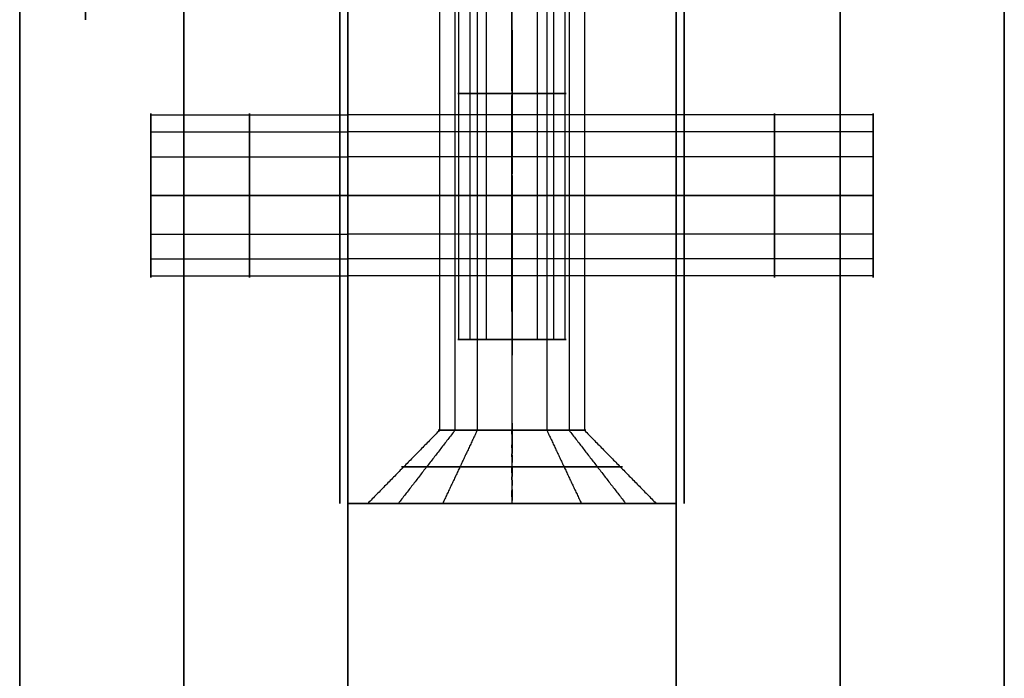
# Model space of a CAD drawing. Header units: millimetres. Extents: x -448 to 1378, y -985 to 990.
# Tile 52 of 117: x 900 to 930, y -250 to -230. Entities that reach past the tile are written whole.
import ezdxf

# ---------------------------------------------------------------- set-up
doc = ezdxf.new("R2010")
doc.units = ezdxf.units.MM
doc.header["$MEASUREMENT"] = 0
for name, color, linetype in [('IGES level 14', 8, 'Continuous'), ('IGES level 2', 8, 'Continuous'), ('IGES level 4', 8, 'Continuous'), ('IGES level 8', 8, 'Continuous')]:
    doc.layers.add(name, color=color, linetype=linetype)

msp = doc.modelspace()

# ---------------------------------------------------------------- linework, layer by layer
at = {"layer": 'IGES level 14'}
for points in [[(909.75, -225, -195), (909.75, -235, -195), (909.75, -245, -195)], [(909.75, -245, -185), (909.75, -235, -185), (909.75, -225, -185)], [(909.75, -225, -190), (909.75, -235, -190), (909.75, -245, -190)], [(920.25, -245, -195), (920.25, -235, -195), (920.25, -225, -195)], [(920.25, -225, -185), (920.25, -235, -185), (920.25, -245, -185)], [(920.25, -245, -190), (920.25, -235, -190), (920.25, -225, -190)], [(909.75, -235, -195), (909.75, -235, -190), (909.75, -235, -185)], [(920.25, -235, -185), (920.25, -235, -190), (920.25, -235, -195)], [(909.75, -245, -195), (909.75, -245, -190), (909.75, -245, -185)], [(920.25, -245, -185), (920.25, -245, -190), (920.25, -245, -195)]]:
    msp.add_open_spline(points, degree=2, dxfattribs=at)
at = {"layer": 'IGES level 2'}
for points in [[(920, -985, -20), (920, 0, -20), (920, 985, -20)], [(920, 985, 20), (920, 0, 20), (920, -985, 20)], [(920, -985, 20), (920, 0, 20), (920, 985, 20)], [(920, 985, -20), (920, 0, -20), (920, -985, -20)], [(925, 985, 20), (925, 0, 20), (925, -985, 20)], [(925, -985, -20), (925, 0, -20), (925, 985, -20)], [(930, 985, 20), (930, 0, 20), (930, -985, 20)], [(930, -985, -20), (930, 0, -20), (930, 985, -20)], [(930, -985, -20), (930, 0, -20), (930, 985, -20)], [(930, 985, 20), (930, 0, 20), (930, -985, 20)], [(920, -621.7), (920, -425), (920, -228.3)], [(930, -621.7), (930, -425), (930, -228.3)], [(926, -233.155, 10.119), (923, -233.155, 10.119), (920, -233.155, 10.119)], [(926, -233.155, -11.094), (923, -233.155, -11.094), (920, -233.155, -11.094)], [(926, -233.674, 12.193), (923, -233.674, 12.193), (920, -233.674, 12.193)], [(926, -233.674, -9.021), (923, -233.674, -9.021), (920, -233.674, -9.021)], [(926, -234.428, 8.402), (923, -234.428, 8.402), (920, -234.428, 8.402)], [(926, -234.428, -12.811), (923, -234.428, -12.811), (920, -234.428, -12.811)], [(926, -235.607, -13.107), (923, -235.607, -13.107), (920, -235.607, -13.107)], [(920, -235.607, -8.107), (923, -235.607, -8.107), (926, -235.607, -8.107)], [(926, -235.607, 8.107), (923, -235.607, 8.107), (920, -235.607, 8.107)], [(920, -235.607, 13.107), (923, -235.607, 13.107), (926, -235.607, 13.107)], [(920, -235.607, 8.107), (923, -235.607, 8.107), (926, -235.607, 8.107)], [(926, -235.607, 13.107), (923, -235.607, 13.107), (920, -235.607, 13.107)], [(920, -235.607, -13.107), (923, -235.607, -13.107), (926, -235.607, -13.107)], [(926, -235.607, -8.107), (923, -235.607, -8.107), (920, -235.607, -8.107)], [(926, -236.785, -12.811), (923, -236.785, -12.811), (920, -236.785, -12.811)], [(926, -236.785, 8.402), (923, -236.785, 8.402), (920, -236.785, 8.402)], [(926, -237.539, -9.021), (923, -237.539, -9.021), (920, -237.539, -9.021)], [(926, -237.539, 12.193), (923, -237.539, 12.193), (920, -237.539, 12.193)], [(926, -238.059, -11.094), (923, -238.059, -11.094), (920, -238.059, -11.094)], [(926, -238.059, 10.119), (923, -238.059, 10.119), (920, -238.059, 10.119)]]:
    msp.add_open_spline(points, degree=2, dxfattribs=at)
for points, weights, knots in [([(920, -235.607, -13.107), (920, -238.107, -13.107), (920, -238.107, -10.607), (920, -238.107, -8.107), (920, -235.607, -8.107), (920, -233.107, -8.107), (920, -233.107, -10.607), (920, -233.107, -13.107), (920, -235.607, -13.107)], [1, 0.707106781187, 1, 0.707106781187, 1, 0.707106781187, 1, 0.707106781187, 1], [0, 0, 0, 1.570796, 1.570796, 3.141593, 3.141593, 4.712389, 4.712389, 6.283185, 6.283185, 6.283185]), ([(920, -235.607, 8.107), (920, -238.107, 8.107), (920, -238.107, 10.607), (920, -238.107, 13.107), (920, -235.607, 13.107), (920, -233.107, 13.107), (920, -233.107, 10.607), (920, -233.107, 8.107), (920, -235.607, 8.107)], [1, 0.707106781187, 1, 0.707106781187, 1, 0.707106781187, 1, 0.707106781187, 1], [0, 0, 0, 1.570796, 1.570796, 3.141593, 3.141593, 4.712389, 4.712389, 6.283185, 6.283185, 6.283185]), ([(920, -235.607, 13.107), (920, -233.107, 13.107), (920, -233.107, 10.607), (920, -233.107, 8.107), (920, -235.607, 8.107)], [1, 0.707106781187, 1, 0.707106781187, 1], [-3.141593, -3.141593, -3.141593, -1.570796, -1.570796, 0, 0, 0]), ([(920, -235.607, -8.107), (920, -233.107, -8.107), (920, -233.107, -10.607), (920, -233.107, -13.107), (920, -235.607, -13.107)], [1, 0.707106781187, 1, 0.707106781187, 1], [-3.141593, -3.141593, -3.141593, -1.570796, -1.570796, 0, 0, 0]), ([(923, -235.607, 13.107), (923, -234.424, 13.107), (923, -233.674, 12.193), (923, -232.924, 11.279), (923, -233.155, 10.119), (923, -233.385, 8.959), (923, -234.428, 8.402), (923, -234.98, 8.107), (923, -235.607, 8.107)], [1, 0.903989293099, 1, 0.903989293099, 1, 0.903989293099, 1, 0.94674670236, 0.952568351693], [0, 0, 0, 0.883573, 0.883573, 1.767146, 1.767146, 2.650719, 2.650719, 3.140801, 3.140801, 3.140801]), ([(923, -235.607, -8.107), (923, -234.424, -8.107), (923, -233.674, -9.021), (923, -232.924, -9.935), (923, -233.155, -11.094), (923, -233.385, -12.254), (923, -234.428, -12.811), (923, -234.98, -13.107), (923, -235.607, -13.107)], [1, 0.903989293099, 1, 0.903989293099, 1, 0.903989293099, 1, 0.94674670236, 0.952568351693], [0, 0, 0, 0.883573, 0.883573, 1.767146, 1.767146, 2.650719, 2.650719, 3.140801, 3.140801, 3.140801]), ([(926, -235.607, 8.107), (926, -233.107, 8.107), (926, -233.107, 10.607), (926, -233.107, 13.107), (926, -235.607, 13.107)], [1, 0.707106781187, 1, 0.707106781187, 1], [-7.283185, -7.283185, -7.283185, -5.712389, -5.712389, -4.141593, -4.141593, -4.141593]), ([(926, -235.607, -13.107), (926, -233.107, -13.107), (926, -233.107, -10.607), (926, -233.107, -8.107), (926, -235.607, -8.107)], [1, 0.707106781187, 1, 0.707106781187, 1], [-7.283185, -7.283185, -7.283185, -5.712389, -5.712389, -4.141593, -4.141593, -4.141593]), ([(920, -235.607, -13.107), (920, -238.107, -13.107), (920, -238.107, -10.607), (920, -238.107, -8.107), (920, -235.607, -8.107)], [1, 0.707106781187, 1, 0.707106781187, 1], [-4.141593, -4.141593, -4.141593, -2.570796, -2.570796, -1, -1, -1]), ([(920, -235.607, 8.107), (920, -238.107, 8.107), (920, -238.107, 10.607), (920, -238.107, 13.107), (920, -235.607, 13.107)], [1, 0.707106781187, 1, 0.707106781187, 1], [-4.141593, -4.141593, -4.141593, -2.570796, -2.570796, -1, -1, -1]), ([(923, -235.607, -13.107), (923, -236.233, -13.107), (923, -236.785, -12.811), (923, -237.828, -12.254), (923, -238.059, -11.094), (923, -238.289, -9.935), (923, -237.539, -9.021), (923, -236.789, -8.107), (923, -235.607, -8.107)], [0.952568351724, 0.946746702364, 1, 0.903989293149, 1, 0.903989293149, 1, 0.903989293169, 0.99999999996], [3.142384, 3.142384, 3.142384, 3.632467, 3.632467, 4.516039, 4.516039, 5.399612, 5.399612, 6.283185, 6.283185, 6.283185]), ([(923, -235.607, 8.107), (923, -236.233, 8.107), (923, -236.785, 8.402), (923, -237.828, 8.959), (923, -238.059, 10.119), (923, -238.289, 11.279), (923, -237.539, 12.193), (923, -236.789, 13.107), (923, -235.607, 13.107)], [0.952568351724, 0.946746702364, 1, 0.903989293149, 1, 0.903989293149, 1, 0.903989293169, 0.99999999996], [3.142384, 3.142384, 3.142384, 3.632467, 3.632467, 4.516039, 4.516039, 5.399612, 5.399612, 6.283185, 6.283185, 6.283185]), ([(926, -235.607, -8.107), (926, -238.107, -8.107), (926, -238.107, -10.607), (926, -238.107, -13.107), (926, -235.607, -13.107)], [1, 0.707106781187, 1, 0.707106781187, 1], [-8.283185, -8.283185, -8.283185, -6.712389, -6.712389, -5.141593, -5.141593, -5.141593]), ([(926, -235.607, 13.107), (926, -238.107, 13.107), (926, -238.107, 10.607), (926, -238.107, 8.107), (926, -235.607, 8.107)], [1, 0.707106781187, 1, 0.707106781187, 1], [-8.283185, -8.283185, -8.283185, -6.712389, -6.712389, -5.141593, -5.141593, -5.141593])]:
    msp.add_rational_spline(points, weights, degree=2, knots=knots, dxfattribs=at)
at = {"layer": 'IGES level 4'}
for points in [[(900, -985, 20), (900, 0, 20), (900, 985, 20)], [(900, 985, -20), (900, 0, -20), (900, -985, -20)], [(900, -985, 20), (900, 0, 20), (900, 985, 20)], [(900, 985, -20), (900, 0, -20), (900, -985, -20)], [(905, 985, 20), (905, 0, 20), (905, -985, 20)], [(905, -985, -20), (905, 0, -20), (905, 985, -20)], [(910, -985, 20), (910, 0, 20), (910, 985, 20)], [(910, 985, -20), (910, 0, -20), (910, -985, -20)], [(910, 985, 20), (910, 0, 20), (910, -985, 20)], [(910, -985, -20), (910, 0, -20), (910, 985, -20)], [(910, -621.7), (910, -425), (910, -228.3)], [(900, -619.75), (900, -425), (900, -230.25)], [(904, -233.155, -10.119), (907, -233.155, -10.119), (910, -233.155, -10.119)], [(904, -233.155, 11.094), (907, -233.155, 11.094), (910, -233.155, 11.094)], [(904, -233.674, -12.193), (907, -233.674, -12.193), (910, -233.674, -12.193)], [(904, -233.674, 9.021), (907, -233.674, 9.021), (910, -233.674, 9.021)], [(904, -234.428, -8.402), (907, -234.428, -8.402), (910, -234.428, -8.402)], [(904, -234.428, 12.811), (907, -234.428, 12.811), (910, -234.428, 12.811)], [(904, -235.607, 13.107), (907, -235.607, 13.107), (910, -235.607, 13.107)], [(910, -235.607, 8.107), (907, -235.607, 8.107), (904, -235.607, 8.107)], [(904, -235.607, -8.107), (907, -235.607, -8.107), (910, -235.607, -8.107)], [(910, -235.607, -13.107), (907, -235.607, -13.107), (904, -235.607, -13.107)], [(910, -235.607, -8.107), (907, -235.607, -8.107), (904, -235.607, -8.107)], [(904, -235.607, -13.107), (907, -235.607, -13.107), (910, -235.607, -13.107)], [(910, -235.607, 13.107), (907, -235.607, 13.107), (904, -235.607, 13.107)], [(904, -235.607, 8.107), (907, -235.607, 8.107), (910, -235.607, 8.107)], [(904, -236.785, 12.811), (907, -236.785, 12.811), (910, -236.785, 12.811)], [(904, -236.785, -8.402), (907, -236.785, -8.402), (910, -236.785, -8.402)], [(904, -237.539, 9.021), (907, -237.539, 9.021), (910, -237.539, 9.021)], [(904, -237.539, -12.193), (907, -237.539, -12.193), (910, -237.539, -12.193)], [(904, -238.059, 11.094), (907, -238.059, 11.094), (910, -238.059, 11.094)], [(904, -238.059, -10.119), (907, -238.059, -10.119), (910, -238.059, -10.119)]]:
    msp.add_open_spline(points, degree=2, dxfattribs=at)
for points, weights, knots in [([(902, -225, -5.25), (902, -226.315, -5.25), (902, -227.475, -4.63), (902, -229.665, -3.46), (902, -230.149, -1.024), (902, -230.634, 1.411), (902, -229.058, 3.331), (902, -227.483, 5.25), (902, -225, 5.25)], [0.952568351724, 0.946746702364, 1, 0.903989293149, 1, 0.903989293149, 1, 0.903989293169, 0.99999999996], [3.142384, 3.142384, 3.142384, 3.632467, 3.632467, 4.516039, 4.516039, 5.399612, 5.399612, 6.283185, 6.283185, 6.283185]), ([(904, -235.607, -8.107), (904, -233.107, -8.107), (904, -233.107, -10.607), (904, -233.107, -13.107), (904, -235.607, -13.107)], [1, 0.707106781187, 1, 0.707106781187, 1], [-7.283185, -7.283185, -7.283185, -5.712389, -5.712389, -4.141593, -4.141593, -4.141593]), ([(904, -235.607, 13.107), (904, -233.107, 13.107), (904, -233.107, 10.607), (904, -233.107, 8.107), (904, -235.607, 8.107)], [1, 0.707106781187, 1, 0.707106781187, 1], [-7.283185, -7.283185, -7.283185, -5.712389, -5.712389, -4.141593, -4.141593, -4.141593]), ([(907, -235.607, -13.107), (907, -234.424, -13.107), (907, -233.674, -12.193), (907, -232.924, -11.279), (907, -233.155, -10.119), (907, -233.385, -8.959), (907, -234.428, -8.402), (907, -234.98, -8.107), (907, -235.607, -8.107)], [1, 0.903989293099, 1, 0.903989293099, 1, 0.903989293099, 1, 0.94674670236, 0.952568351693], [0, 0, 0, 0.883573, 0.883573, 1.767146, 1.767146, 2.650719, 2.650719, 3.140801, 3.140801, 3.140801]), ([(907, -235.607, 8.107), (907, -234.424, 8.107), (907, -233.674, 9.021), (907, -232.924, 9.935), (907, -233.155, 11.094), (907, -233.385, 12.254), (907, -234.428, 12.811), (907, -234.98, 13.107), (907, -235.607, 13.107)], [1, 0.903989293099, 1, 0.903989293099, 1, 0.903989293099, 1, 0.94674670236, 0.952568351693], [0, 0, 0, 0.883573, 0.883573, 1.767146, 1.767146, 2.650719, 2.650719, 3.140801, 3.140801, 3.140801]), ([(910, -235.607, 13.107), (910, -238.107, 13.107), (910, -238.107, 10.607), (910, -238.107, 8.107), (910, -235.607, 8.107), (910, -233.107, 8.107), (910, -233.107, 10.607), (910, -233.107, 13.107), (910, -235.607, 13.107)], [1, 0.707106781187, 1, 0.707106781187, 1, 0.707106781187, 1, 0.707106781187, 1], [0, 0, 0, 1.570796, 1.570796, 3.141593, 3.141593, 4.712389, 4.712389, 6.283185, 6.283185, 6.283185]), ([(910, -235.607, -8.107), (910, -238.107, -8.107), (910, -238.107, -10.607), (910, -238.107, -13.107), (910, -235.607, -13.107), (910, -233.107, -13.107), (910, -233.107, -10.607), (910, -233.107, -8.107), (910, -235.607, -8.107)], [1, 0.707106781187, 1, 0.707106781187, 1, 0.707106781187, 1, 0.707106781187, 1], [0, 0, 0, 1.570796, 1.570796, 3.141593, 3.141593, 4.712389, 4.712389, 6.283185, 6.283185, 6.283185]), ([(910, -235.607, -13.107), (910, -233.107, -13.107), (910, -233.107, -10.607), (910, -233.107, -8.107), (910, -235.607, -8.107)], [1, 0.707106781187, 1, 0.707106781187, 1], [-3.141593, -3.141593, -3.141593, -1.570796, -1.570796, 0, 0, 0]), ([(910, -235.607, 8.107), (910, -233.107, 8.107), (910, -233.107, 10.607), (910, -233.107, 13.107), (910, -235.607, 13.107)], [1, 0.707106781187, 1, 0.707106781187, 1], [-3.141593, -3.141593, -3.141593, -1.570796, -1.570796, 0, 0, 0]), ([(904, -235.607, 8.107), (904, -238.107, 8.107), (904, -238.107, 10.607), (904, -238.107, 13.107), (904, -235.607, 13.107)], [1, 0.707106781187, 1, 0.707106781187, 1], [-8.283185, -8.283185, -8.283185, -6.712389, -6.712389, -5.141593, -5.141593, -5.141593]), ([(904, -235.607, -13.107), (904, -238.107, -13.107), (904, -238.107, -10.607), (904, -238.107, -8.107), (904, -235.607, -8.107)], [1, 0.707106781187, 1, 0.707106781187, 1], [-8.283185, -8.283185, -8.283185, -6.712389, -6.712389, -5.141593, -5.141593, -5.141593]), ([(907, -235.607, 13.107), (907, -236.233, 13.107), (907, -236.785, 12.811), (907, -237.828, 12.254), (907, -238.059, 11.094), (907, -238.289, 9.935), (907, -237.539, 9.021), (907, -236.789, 8.107), (907, -235.607, 8.107)], [0.952568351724, 0.946746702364, 1, 0.903989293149, 1, 0.903989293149, 1, 0.903989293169, 0.99999999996], [3.142384, 3.142384, 3.142384, 3.632467, 3.632467, 4.516039, 4.516039, 5.399612, 5.399612, 6.283185, 6.283185, 6.283185]), ([(907, -235.607, -8.107), (907, -236.233, -8.107), (907, -236.785, -8.402), (907, -237.828, -8.959), (907, -238.059, -10.119), (907, -238.289, -11.279), (907, -237.539, -12.193), (907, -236.789, -13.107), (907, -235.607, -13.107)], [0.952568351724, 0.946746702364, 1, 0.903989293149, 1, 0.903989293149, 1, 0.903989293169, 0.99999999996], [3.142384, 3.142384, 3.142384, 3.632467, 3.632467, 4.516039, 4.516039, 5.399612, 5.399612, 6.283185, 6.283185, 6.283185]), ([(910, -235.607, 13.107), (910, -238.107, 13.107), (910, -238.107, 10.607), (910, -238.107, 8.107), (910, -235.607, 8.107)], [1, 0.707106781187, 1, 0.707106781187, 1], [-4.141593, -4.141593, -4.141593, -2.570796, -2.570796, -1, -1, -1]), ([(910, -235.607, -8.107), (910, -238.107, -8.107), (910, -238.107, -10.607), (910, -238.107, -13.107), (910, -235.607, -13.107)], [1, 0.707106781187, 1, 0.707106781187, 1], [-4.141593, -4.141593, -4.141593, -2.570796, -2.570796, -1, -1, -1])]:
    msp.add_rational_spline(points, weights, degree=2, knots=knots, dxfattribs=at)
at = {"layer": 'IGES level 8'}
for points in [[(910, -245, -360.5), (910, -245, -170.75), (910, -245, 19), (910, -225, 19), (910, -205, 19), (910, -205, -82.875), (910, -205, -184.75), (910, -215, -184.75), (910, -225, -184.75), (910, -225, -190), (910, -225, -195.25), (910, -215, -195.25), (910, -205, -195.25), (910, -205, -277.875), (910, -205, -360.5), (910, -225, -360.5), (910, -245, -360.5)], [(920, -205, -184.75), (920, -215, -184.75), (920, -225, -184.75), (920, -225, -190), (920, -225, -195.25), (920, -215, -195.25), (920, -205, -195.25), (920, -205, -277.875), (920, -205, -360.5), (920, -225, -360.5), (920, -245, -360.5), (920, -245, -170.75), (920, -245, 19), (920, -225, 19), (920, -205, 19), (920, -205, -82.875), (920, -205, -184.75)]]:
    msp.add_open_spline(points, degree=2, knots=[0, 0, 0, 1, 1, 2, 2, 3, 3, 4, 4, 5, 5, 6, 6, 7, 7, 8, 8, 8], dxfattribs=at)
for points in [[(910, -245, -170.75), (910, -225, -170.75), (910, -205, -170.75)], [(910, -205, -360.5), (910, -225, -360.5), (910, -245, -360.5)], [(910, -205, 19), (910, -225, 19), (910, -245, 19)], [(912.793, -205, -117.439), (912.793, -223.885, -117.439), (912.793, -242.77, -117.439)], [(912.793, -205, -317.439), (912.793, -223.885, -317.439), (912.793, -242.77, -317.439)], [(913.261, -205, -115.573), (913.261, -223.885, -115.573), (913.261, -242.77, -115.573)], [(913.261, -205, -315.573), (913.261, -223.885, -315.573), (913.261, -242.77, -315.573)], [(913.939, -205, -118.984), (913.939, -223.885, -118.984), (913.939, -242.77, -118.984)], [(913.939, -205, -318.984), (913.939, -223.885, -318.984), (913.939, -242.77, -318.984)], [(915, -205, -319.25), (915, -223.885, -319.25), (915, -242.77, -319.25)], [(915, -242.77, -314.75), (915, -223.885, -314.75), (915, -205, -314.75)], [(915, -205, -119.25), (915, -223.885, -119.25), (915, -242.77, -119.25)], [(915, -242.77, -114.75), (915, -223.885, -114.75), (915, -205, -114.75)], [(915, -245, -360.5), (915, -225, -360.5), (915, -205, -360.5)], [(915, -242.77, -119.25), (915, -223.885, -119.25), (915, -205, -119.25)], [(915, -205, -114.75), (915, -223.885, -114.75), (915, -242.77, -114.75)], [(915, -242.77, -319.25), (915, -223.885, -319.25), (915, -205, -319.25)], [(915, -205, -314.75), (915, -223.885, -314.75), (915, -242.77, -314.75)], [(915, -245, 19), (915, -225, 19), (915, -205, 19)], [(916.061, -205, -318.984), (916.061, -223.885, -318.984), (916.061, -242.77, -318.984)], [(916.061, -205, -118.984), (916.061, -223.885, -118.984), (916.061, -242.77, -118.984)], [(916.739, -205, -315.573), (916.739, -223.885, -315.573), (916.739, -242.77, -315.573)], [(916.739, -205, -115.573), (916.739, -223.885, -115.573), (916.739, -242.77, -115.573)], [(917.207, -205, -317.439), (917.207, -223.885, -317.439), (917.207, -242.77, -317.439)], [(917.207, -205, -117.439), (917.207, -223.885, -117.439), (917.207, -242.77, -117.439)], [(920, -245, -170.75), (920, -225, -170.75), (920, -205, -170.75)], [(920, -245, -360.5), (920, -225, -360.5), (920, -205, -360.5)], [(920, -245, 19), (920, -225, 19), (920, -205, 19)], [(913.382, -240, -189.678), (913.382, -232.5, -189.678), (913.382, -225, -189.678)], [(913.725, -240, -191.047), (913.725, -232.5, -191.047), (913.725, -225, -191.047)], [(914.222, -240, -188.545), (914.222, -232.5, -188.545), (914.222, -225, -188.545)], [(915, -240, -188.35), (915, -232.5, -188.35), (915, -225, -188.35)], [(915, -225, -191.65), (915, -232.5, -191.65), (915, -240, -191.65)], [(915, -225, -188.35), (915, -232.5, -188.35), (915, -240, -188.35)], [(915, -240, -191.65), (915, -232.5, -191.65), (915, -225, -191.65)], [(915.778, -240, -188.545), (915.778, -232.5, -188.545), (915.778, -225, -188.545)], [(916.275, -240, -191.047), (916.275, -232.5, -191.047), (916.275, -225, -191.047)], [(916.618, -240, -189.678), (916.618, -232.5, -189.678), (916.618, -225, -189.678)], [(920, -233.155, 10.119), (915, -233.155, 10.119), (910, -233.155, 10.119)], [(920, -233.674, 12.193), (915, -233.674, 12.193), (910, -233.674, 12.193)], [(920, -234.428, 8.402), (915, -234.428, 8.402), (910, -234.428, 8.402)], [(920, -235.607, 8.107), (915, -235.607, 8.107), (910, -235.607, 8.107)], [(910, -235.607, 13.107), (915, -235.607, 13.107), (920, -235.607, 13.107)], [(910, -235.607, 8.107), (915, -235.607, 8.107), (920, -235.607, 8.107)], [(920, -235.607, 13.107), (915, -235.607, 13.107), (910, -235.607, 13.107)], [(920, -236.785, 8.402), (915, -236.785, 8.402), (910, -236.785, 8.402)], [(920, -237.539, 12.193), (915, -237.539, 12.193), (910, -237.539, 12.193)], [(920, -238.059, 10.119), (915, -238.059, 10.119), (910, -238.059, 10.119)], [(912.793, -242.77, -117.439), (911.7, -243.885, -117.656), (910.606, -245, -117.874)], [(912.793, -242.77, -317.439), (911.7, -243.885, -317.656), (910.606, -245, -317.874)], [(913.261, -242.77, -115.573), (912.399, -243.885, -114.865), (911.537, -245, -114.158)], [(913.261, -242.77, -315.573), (912.399, -243.885, -314.865), (911.537, -245, -314.158)], [(913.939, -242.77, -118.984), (913.414, -243.885, -119.968), (912.888, -245, -120.951)], [(913.939, -242.77, -318.984), (913.414, -243.885, -319.968), (912.888, -245, -320.951)], [(915, -242.77, -319.25), (915, -243.885, -320.365), (915, -245, -321.48)], [(915, -245, -312.52), (915, -243.885, -313.635), (915, -242.77, -314.75)], [(915, -242.77, -119.25), (915, -243.885, -120.365), (915, -245, -121.48)], [(915, -245, -112.52), (915, -243.885, -113.635), (915, -242.77, -114.75)], [(915, -245, -121.48), (915, -243.885, -120.365), (915, -242.77, -119.25)], [(915, -242.77, -114.75), (915, -243.885, -113.635), (915, -245, -112.52)], [(915, -245, -321.48), (915, -243.885, -320.365), (915, -242.77, -319.25)], [(915, -242.77, -314.75), (915, -243.885, -313.635), (915, -245, -312.52)], [(916.061, -242.77, -318.984), (916.586, -243.885, -319.968), (917.112, -245, -320.951)], [(916.061, -242.77, -118.984), (916.586, -243.885, -119.968), (917.112, -245, -120.951)], [(916.739, -242.77, -315.573), (917.601, -243.885, -314.865), (918.463, -245, -314.158)], [(916.739, -242.77, -115.573), (917.601, -243.885, -114.865), (918.463, -245, -114.158)], [(917.207, -242.77, -317.439), (918.3, -243.885, -317.656), (919.394, -245, -317.874)], [(917.207, -242.77, -117.439), (918.3, -243.885, -117.656), (919.394, -245, -117.874)], [(920, -245, -360.5), (915, -245, -360.5), (910, -245, -360.5)], [(910, -245, -360.5), (910, -245, -170.75), (910, -245, 19)], [(910, -245, 19), (915, -245, 19), (920, -245, 19)], [(920, -245, -170.75), (915, -245, -170.75), (910, -245, -170.75)], [(910, -245, -360.5), (915, -245, -360.5), (920, -245, -360.5)], [(910, -245, 19), (915, -245, 19), (920, -245, 19)], [(915, -245, 19), (915, -245, -46.76), (915, -245, -112.52)], [(915, -245, -121.48), (915, -245, -217), (915, -245, -312.52)], [(915, -245, -321.48), (915, -245, -340.99), (915, -245, -360.5)], [(920, -245, 19), (920, -245, -170.75), (920, -245, -360.5)]]:
    msp.add_open_spline(points, degree=2, dxfattribs=at)
for points, weights, knots in [([(915, -232.5, -191.65), (914.22, -232.5, -191.65), (913.725, -232.5, -191.047), (913.229, -232.5, -190.443), (913.382, -232.5, -189.678), (913.534, -232.5, -188.913), (914.222, -232.5, -188.545), (914.587, -232.5, -188.35), (915, -232.5, -188.35)], [1, 0.903989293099, 1, 0.903989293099, 1, 0.903989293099, 1, 0.94674670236, 0.952568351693], [0, 0, 0, 0.883573, 0.883573, 1.767146, 1.767146, 2.650719, 2.650719, 3.140801, 3.140801, 3.140801]), ([(915, -232.5, -188.35), (915.413, -232.5, -188.35), (915.778, -232.5, -188.545), (916.466, -232.5, -188.913), (916.618, -232.5, -189.678), (916.771, -232.5, -190.443), (916.275, -232.5, -191.047), (915.78, -232.5, -191.65), (915, -232.5, -191.65)], [0.952568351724, 0.946746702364, 1, 0.903989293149, 1, 0.903989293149, 1, 0.903989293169, 0.99999999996], [3.142384, 3.142384, 3.142384, 3.632467, 3.632467, 4.516039, 4.516039, 5.399612, 5.399612, 6.283185, 6.283185, 6.283185]), ([(910, -235.607, 8.107), (910, -233.107, 8.107), (910, -233.107, 10.607), (910, -233.107, 13.107), (910, -235.607, 13.107), (910, -238.107, 13.107), (910, -238.107, 10.607), (910, -238.107, 8.107), (910, -235.607, 8.107)], [1, 0.707106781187, 1, 0.707106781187, 1, 0.707106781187, 1, 0.707106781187, 1], [0, 0, 0, 1.570796, 1.570796, 3.141593, 3.141593, 4.712389, 4.712389, 6.283185, 6.283185, 6.283185]), ([(910, -235.607, 13.107), (910, -233.107, 13.107), (910, -233.107, 10.607), (910, -233.107, 8.107), (910, -235.607, 8.107)], [1, 0.707106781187, 1, 0.707106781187, 1], [-3.141593, -3.141593, -3.141593, -1.570796, -1.570796, 0, 0, 0]), ([(915, -235.607, 13.107), (915, -234.424, 13.107), (915, -233.674, 12.193), (915, -232.924, 11.279), (915, -233.155, 10.119), (915, -233.385, 8.959), (915, -234.428, 8.402), (915, -234.98, 8.107), (915, -235.607, 8.107)], [1, 0.903989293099, 1, 0.903989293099, 1, 0.903989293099, 1, 0.94674670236, 0.952568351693], [0, 0, 0, 0.883573, 0.883573, 1.767146, 1.767146, 2.650719, 2.650719, 3.140801, 3.140801, 3.140801]), ([(920, -235.607, 13.107), (920, -238.107, 13.107), (920, -238.107, 10.607), (920, -238.107, 8.107), (920, -235.607, 8.107), (920, -233.107, 8.107), (920, -233.107, 10.607), (920, -233.107, 13.107), (920, -235.607, 13.107)], [1, 0.707106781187, 1, 0.707106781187, 1, 0.707106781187, 1, 0.707106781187, 1], [0, 0, 0, 1.570796, 1.570796, 3.141593, 3.141593, 4.712389, 4.712389, 6.283185, 6.283185, 6.283185]), ([(920, -235.607, 8.107), (920, -233.107, 8.107), (920, -233.107, 10.607), (920, -233.107, 13.107), (920, -235.607, 13.107)], [1, 0.707106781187, 1, 0.707106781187, 1], [-7.283185, -7.283185, -7.283185, -5.712389, -5.712389, -4.141593, -4.141593, -4.141593]), ([(910, -235.607, 8.107), (910, -238.107, 8.107), (910, -238.107, 10.607), (910, -238.107, 13.107), (910, -235.607, 13.107)], [1, 0.707106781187, 1, 0.707106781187, 1], [-4.141593, -4.141593, -4.141593, -2.570796, -2.570796, -1, -1, -1]), ([(915, -235.607, 8.107), (915, -236.233, 8.107), (915, -236.785, 8.402), (915, -237.828, 8.959), (915, -238.059, 10.119), (915, -238.289, 11.279), (915, -237.539, 12.193), (915, -236.789, 13.107), (915, -235.607, 13.107)], [0.952568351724, 0.946746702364, 1, 0.903989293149, 1, 0.903989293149, 1, 0.903989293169, 0.99999999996], [3.142384, 3.142384, 3.142384, 3.632467, 3.632467, 4.516039, 4.516039, 5.399612, 5.399612, 6.283185, 6.283185, 6.283185]), ([(920, -235.607, 13.107), (920, -238.107, 13.107), (920, -238.107, 10.607), (920, -238.107, 8.107), (920, -235.607, 8.107)], [1, 0.707106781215, 1, 0.707106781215, 1], [-8.283185, -8.283185, -8.283185, -6.712389, -6.712389, -5.141593, -5.141593, -5.141593]), ([(915, -240, -188.35), (913.35, -240, -188.35), (913.35, -240, -190), (913.35, -240, -191.65), (915, -240, -191.65)], [1, 0.707106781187, 1, 0.707106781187, 1], [-7.283185, -7.283185, -7.283185, -5.712389, -5.712389, -4.141593, -4.141593, -4.141593]), ([(915, -240, -191.65), (916.65, -240, -191.65), (916.65, -240, -190), (916.65, -240, -188.35), (915, -240, -188.35)], [1, 0.707106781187, 1, 0.707106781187, 1], [-8.283185, -8.283185, -8.283185, -6.712389, -6.712389, -5.141593, -5.141593, -5.141593]), ([(915, -242.77, -114.75), (912.75, -242.77, -114.75), (912.75, -242.77, -117), (912.75, -242.77, -119.25), (915, -242.77, -119.25)], [1, 0.707106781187, 1, 0.707106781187, 1], [-3.141593, -3.141593, -3.141593, -1.570796, -1.570796, 0, 0, 0]), ([(915, -242.77, -119.25), (912.75, -242.77, -119.25), (912.75, -242.77, -117), (912.75, -242.77, -114.75), (915, -242.77, -114.75)], [1, 0.707106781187, 1, 0.707106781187, 1], [-7.283185, -7.283185, -7.283185, -5.712389, -5.712389, -4.141593, -4.141593, -4.141593]), ([(915, -242.77, -314.75), (912.75, -242.77, -314.75), (912.75, -242.77, -317), (912.75, -242.77, -319.25), (915, -242.77, -319.25)], [1, 0.707106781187, 1, 0.707106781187, 1], [-3.141593, -3.141593, -3.141593, -1.570796, -1.570796, 0, 0, 0]), ([(915, -242.77, -319.25), (912.75, -242.77, -319.25), (912.75, -242.77, -317), (912.75, -242.77, -314.75), (915, -242.77, -314.75)], [1, 0.707106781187, 1, 0.707106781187, 1], [-7.283185, -7.283185, -7.283185, -5.712389, -5.712389, -4.141593, -4.141593, -4.141593]), ([(915, -242.77, -314.75), (917.25, -242.77, -314.75), (917.25, -242.77, -317), (917.25, -242.77, -319.25), (915, -242.77, -319.25)], [1, 0.707106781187, 1, 0.707106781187, 1], [-8.283185, -8.283185, -8.283185, -6.712389, -6.712389, -5.141593, -5.141593, -5.141593]), ([(915, -242.77, -319.25), (917.25, -242.77, -319.25), (917.25, -242.77, -317), (917.25, -242.77, -314.75), (915, -242.77, -314.75)], [1, 0.707106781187, 1, 0.707106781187, 1], [-4.141593, -4.141593, -4.141593, -2.570796, -2.570796, -1, -1, -1]), ([(915, -242.77, -114.75), (917.25, -242.77, -114.75), (917.25, -242.77, -117), (917.25, -242.77, -119.25), (915, -242.77, -119.25)], [1, 0.707106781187, 1, 0.707106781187, 1], [-8.283185, -8.283185, -8.283185, -6.712389, -6.712389, -5.141593, -5.141593, -5.141593]), ([(915, -242.77, -119.25), (917.25, -242.77, -119.25), (917.25, -242.77, -117), (917.25, -242.77, -114.75), (915, -242.77, -114.75)], [1, 0.707106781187, 1, 0.707106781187, 1], [-4.141593, -4.141593, -4.141593, -2.570796, -2.570796, -1, -1, -1]), ([(915, -243.885, -113.635), (913.408, -243.885, -113.635), (912.399, -243.885, -114.865), (911.389, -243.885, -116.096), (911.7, -243.885, -117.656), (912.01, -243.885, -119.217), (913.414, -243.885, -119.968), (914.157, -243.885, -120.365), (915, -243.885, -120.365)], [1, 0.903989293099, 1, 0.903989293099, 1, 0.903989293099, 1, 0.94674670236, 0.952568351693], [0, 0, 0, 0.883573, 0.883573, 1.767146, 1.767146, 2.650719, 2.650719, 3.140801, 3.140801, 3.140801]), ([(915, -243.885, -313.635), (913.408, -243.885, -313.635), (912.399, -243.885, -314.865), (911.389, -243.885, -316.096), (911.7, -243.885, -317.656), (912.01, -243.885, -319.217), (913.414, -243.885, -319.968), (914.157, -243.885, -320.365), (915, -243.885, -320.365)], [1, 0.903989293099, 1, 0.903989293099, 1, 0.903989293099, 1, 0.94674670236, 0.952568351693], [0, 0, 0, 0.883573, 0.883573, 1.767146, 1.767146, 2.650719, 2.650719, 3.140801, 3.140801, 3.140801]), ([(915, -243.885, -320.365), (915.843, -243.885, -320.365), (916.586, -243.885, -319.968), (917.99, -243.885, -319.217), (918.3, -243.885, -317.656), (918.611, -243.885, -316.096), (917.601, -243.885, -314.865), (916.592, -243.885, -313.635), (915, -243.885, -313.635)], [0.952568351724, 0.946746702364, 1, 0.903989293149, 1, 0.903989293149, 1, 0.903989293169, 0.99999999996], [3.142384, 3.142384, 3.142384, 3.632467, 3.632467, 4.516039, 4.516039, 5.399612, 5.399612, 6.283185, 6.283185, 6.283185]), ([(915, -243.885, -120.365), (915.843, -243.885, -120.365), (916.586, -243.885, -119.968), (917.99, -243.885, -119.217), (918.3, -243.885, -117.656), (918.611, -243.885, -116.096), (917.601, -243.885, -114.865), (916.592, -243.885, -113.635), (915, -243.885, -113.635)], [0.952568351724, 0.946746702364, 1, 0.903989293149, 1, 0.903989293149, 1, 0.903989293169, 0.99999999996], [3.142384, 3.142384, 3.142384, 3.632467, 3.632467, 4.516039, 4.516039, 5.399612, 5.399612, 6.283185, 6.283185, 6.283185]), ([(915, -245, -121.48), (919.48, -245, -121.48), (919.48, -245, -117), (919.48, -245, -112.52), (915, -245, -112.52), (910.52, -245, -112.52), (910.52, -245, -117), (910.52, -245, -121.48), (915, -245, -121.48)], [1, 0.707106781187, 1, 0.707106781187, 1, 0.707106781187, 1, 0.707106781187, 1], [0, 0, 0, 1.570796, 1.570796, 3.141593, 3.141593, 4.712389, 4.712389, 6.283185, 6.283185, 6.283185]), ([(915, -245, -321.48), (919.48, -245, -321.48), (919.48, -245, -317), (919.48, -245, -312.52), (915, -245, -312.52), (910.52, -245, -312.52), (910.52, -245, -317), (910.52, -245, -321.48), (915, -245, -321.48)], [1, 0.707106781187, 1, 0.707106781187, 1, 0.707106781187, 1, 0.707106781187, 1], [0, 0, 0, 1.570796, 1.570796, 3.141593, 3.141593, 4.712389, 4.712389, 6.283185, 6.283185, 6.283185]), ([(915, -245, -112.52), (910.52, -245, -112.52), (910.52, -245, -117), (910.52, -245, -121.48), (915, -245, -121.48)], [1, 0.707106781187, 1, 0.707106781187, 1], [-3.141593, -3.141593, -3.141593, -1.570796, -1.570796, 0, 0, 0]), ([(915, -245, -312.52), (910.52, -245, -312.52), (910.52, -245, -317), (910.52, -245, -321.48), (915, -245, -321.48)], [1, 0.707106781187, 1, 0.707106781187, 1], [-3.141593, -3.141593, -3.141593, -1.570796, -1.570796, 0, 0, 0]), ([(915, -245, -321.48), (919.48, -245, -321.48), (919.48, -245, -317), (919.48, -245, -312.52), (915, -245, -312.52)], [1, 0.707106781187, 1, 0.707106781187, 1], [-4.141593, -4.141593, -4.141593, -2.570796, -2.570796, -1, -1, -1]), ([(915, -245, -121.48), (919.48, -245, -121.48), (919.48, -245, -117), (919.48, -245, -112.52), (915, -245, -112.52)], [1, 0.707106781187, 1, 0.707106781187, 1], [-4.141593, -4.141593, -4.141593, -2.570796, -2.570796, -1, -1, -1])]:
    msp.add_rational_spline(points, weights, degree=2, knots=knots, dxfattribs=at)

doc.saveas('drawing.dxf')
